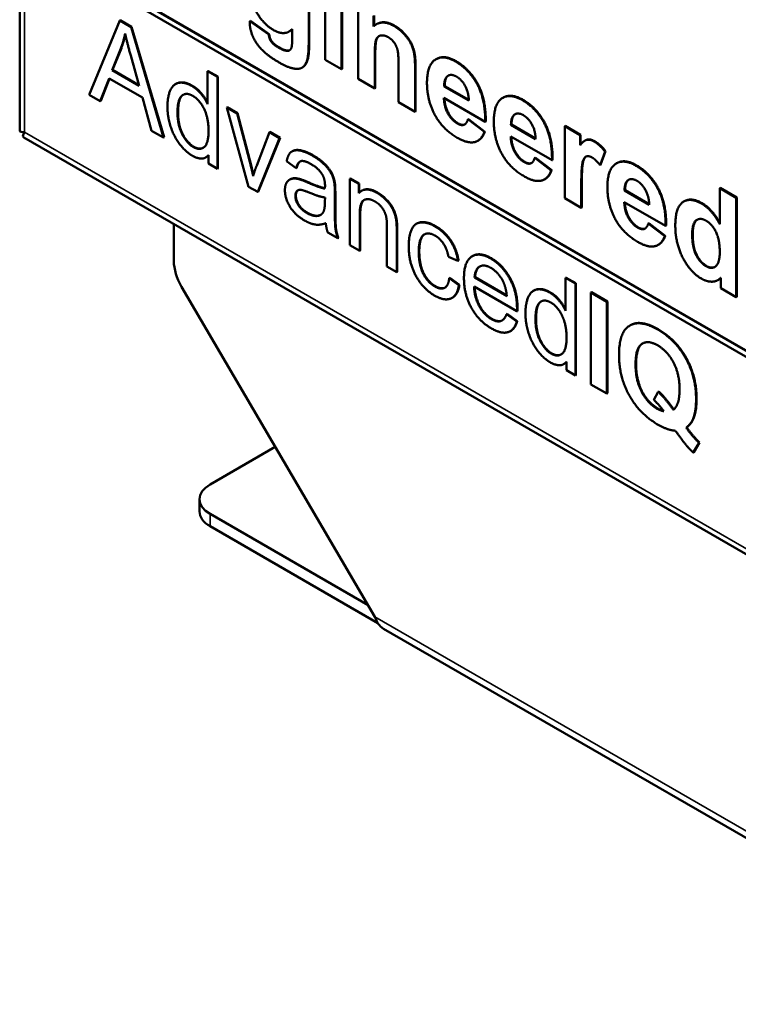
# Model space of a CAD drawing. Header units: inches. Extents: x 0 to 136, y 2 to 86.
# Tile 31 of 74: x 95.56 to 100.52, y 28.35 to 35.14. Entities that reach past the tile are written whole.
import ezdxf

# ---------------------------------------------------------------- set-up
doc = ezdxf.new("R2010")
doc.units = ezdxf.units.IN
doc.header["$LTSCALE"] = 4
doc.header["$MEASUREMENT"] = 0
doc.layers.add('Visible (ANSI)', color=7, linetype='Continuous', lineweight=50)
doc.layers.add('Visible Narrow (ANSI)', color=7, linetype='Continuous', lineweight=35)

msp = doc.modelspace()

# ---------------------------------------------------------------- linework, layer by layer
at = {"layer": 'Visible (ANSI)'}
for p, q in [((95.5628, 73.7713), (95.5628, 34.3755)), ((109.2379, 27.8483), (96.0426, 35.4666)), ((109.2414, 27.8504), (96.0461, 35.4687)), ((96.0426, 35.4258), (109.2379, 27.8075)), ((97.5556, 34.9766), (97.5556, 35.422)), ((97.5591, 35.424), (97.5591, 34.9786)), ((97.6682, 35.357), (97.6682, 34.8604)), ((97.7821, 34.7946), (97.7821, 35.2912)), ((97.7857, 35.2932), (97.7857, 34.7967)), ((97.897, 35.2249), (97.897, 34.7283)), ((96.2523, 35.1308), (96.0417, 34.6196)), ((96.2558, 35.1329), (96.2523, 35.1308)), ((96.3308, 35.0855), (96.2523, 35.1308)), ((96.2558, 35.1329), (96.3343, 35.0875)), ((97.154, 35.129), (97.1504, 35.127)), ((97.2802, 35.0338), (97.1504, 35.127)), ((97.154, 35.129), (97.2837, 35.0358)), ((98.0028, 35.0907), (98.0028, 35.1638)), ((98.0063, 35.1658), (98.0063, 35.0938)), ((98.0255, 35.1069), (98.0219, 35.1049)), ((96.3343, 35.0875), (96.3308, 35.0855)), ((96.5547, 34.3235), (96.3308, 35.0855)), ((96.3343, 35.0875), (96.5582, 34.3255)), ((97.425, 35.0574), (97.4214, 35.0553)), ((97.4421, 35.0714), (97.4416, 34.999)), ((97.2837, 35.0358), (97.2802, 35.0338)), ((96.1996, 34.7879), (96.2602, 34.9386)), ((96.2637, 34.9407), (96.2032, 34.79)), ((97.4171, 34.9238), (97.4136, 34.9218)), ((96.3283, 34.8892), (96.3859, 34.6804)), ((97.6682, 34.8604), (97.7821, 34.7946)), ((98.0109, 34.6625), (98.0109, 34.8876)), ((98.0145, 34.8896), (98.0145, 34.6646)), ((98.4364, 34.8656), (98.4328, 34.8636)), ((96.2032, 34.79), (96.1996, 34.7879)), ((96.3859, 34.6804), (96.1996, 34.7879)), ((96.2032, 34.79), (96.3846, 34.6852)), ((96.8623, 34.7827), (96.8587, 34.7807)), ((96.8587, 34.7807), (96.8587, 34.554)), ((96.926, 34.7419), (96.8587, 34.7807)), ((96.8623, 34.7827), (96.9295, 34.7439)), ((97.5131, 34.8077), (97.5096, 34.8056)), ((97.7857, 34.7967), (97.7821, 34.7946)), ((98.1751, 34.821), (98.1751, 34.5678)), ((98.289, 34.502), (98.289, 34.8106)), ((98.2926, 34.8126), (98.2926, 34.504)), ((96.1186, 34.5752), (96.1787, 34.732)), ((96.181, 34.7307), (96.1221, 34.5773)), ((96.1787, 34.732), (96.4085, 34.5993)), ((96.9295, 34.7439), (96.926, 34.7419)), ((96.926, 34.1091), (96.926, 34.7419)), ((96.9295, 34.7439), (96.9295, 34.1111)), ((97.897, 34.7283), (98.0109, 34.6625)), ((96.6409, 34.6948), (96.6374, 34.6928)), ((98.0145, 34.6646), (98.0109, 34.6625)), ((98.4933, 34.6789), (98.4898, 34.6769)), ((98.6598, 34.5787), (98.4898, 34.6769)), ((98.4933, 34.6789), (98.6597, 34.5829)), ((96.0417, 34.6196), (96.1186, 34.5752)), ((96.1221, 34.5773), (96.1186, 34.5752)), ((96.4085, 34.5993), (96.472, 34.3712)), ((98.1751, 34.5678), (98.289, 34.502)), ((98.488, 34.5975), (98.7729, 34.433)), ((98.8972, 34.5996), (98.8936, 34.5975)), ((96.9943, 34.5324), (96.9907, 34.5304)), ((97.0617, 34.4894), (96.9907, 34.5304)), ((96.9907, 34.5304), (97.1411, 33.9849)), ((96.9943, 34.5324), (97.0653, 34.4914)), ((98.2926, 34.504), (98.289, 34.502)), ((97.0653, 34.4914), (97.0617, 34.4894)), ((97.1469, 34.1653), (97.0617, 34.4894)), ((97.0653, 34.4914), (97.1505, 34.1673)), ((98.657, 34.4518), (98.6535, 34.4498)), ((98.767, 34.3623), (98.6535, 34.4498)), ((98.657, 34.4518), (98.7705, 34.3643)), ((98.7764, 34.4351), (98.7729, 34.433)), ((95.5958, 34.3613), (95.5957, 34.3613)), ((95.5958, 34.361), (95.596, 34.3611)), ((96.472, 34.3712), (96.5547, 34.3235)), ((97.2852, 34.3604), (97.1971, 34.1315)), ((97.2887, 34.3624), (97.2852, 34.3604)), ((97.3545, 34.3203), (97.2852, 34.3604)), ((97.2887, 34.3624), (97.3581, 34.3224)), ((98.7705, 34.3643), (98.767, 34.3623)), ((98.9541, 34.4129), (98.9506, 34.4109)), ((99.1206, 34.3127), (98.9506, 34.4109)), ((98.9541, 34.4129), (99.1205, 34.3169)), ((99.3249, 34.4045), (99.3214, 34.4025)), ((99.3214, 34.4025), (99.3214, 33.906)), ((99.4272, 34.3414), (99.3214, 34.4025)), ((99.3249, 34.4045), (99.4307, 34.3435)), ((95.5917, 34.3254), (112.7283, 24.4316)), ((96.5582, 34.3255), (96.5547, 34.3235)), ((97.2042, 33.9485), (97.3545, 34.3203)), ((97.3581, 34.3224), (97.2077, 33.9505)), ((97.3581, 34.3224), (97.3545, 34.3203)), ((98.7248, 34.3034), (98.7213, 34.3014)), ((98.9488, 34.3315), (99.2336, 34.167)), ((99.4307, 34.3435), (99.4272, 34.3414)), ((99.4272, 34.2709), (99.4272, 34.3414)), ((99.4307, 34.3435), (99.4307, 34.2753)), ((99.4646, 34.3052), (99.4611, 34.3032)), ((97.4444, 34.2306), (97.4409, 34.2285)), ((99.5646, 34.1336), (99.5994, 34.2279)), ((99.603, 34.2299), (99.5682, 34.1356)), ((99.603, 34.2299), (99.5994, 34.2279)), ((96.8486, 34.1886), (96.8451, 34.1866)), ((96.8638, 34.2029), (96.8638, 34.145)), ((97.4034, 34.1609), (97.4694, 34.1127)), ((99.1178, 34.1858), (99.1143, 34.1837)), ((99.2277, 34.0963), (99.1143, 34.1837)), ((99.1178, 34.1858), (99.2313, 34.0983)), ((99.2372, 34.1691), (99.2336, 34.167)), ((96.8638, 34.145), (96.926, 34.1091)), ((96.9295, 34.1111), (96.926, 34.1091)), ((97.4729, 34.1147), (97.4694, 34.1127)), ((99.2313, 34.0983), (99.2277, 34.0963)), ((99.5682, 34.1356), (99.5646, 34.1336)), ((99.6803, 34.1474), (99.6768, 34.1454)), ((97.428, 34.0358), (97.4245, 34.0338)), ((97.8438, 34.0419), (97.8403, 34.0399)), ((97.9009, 34.0049), (97.8403, 34.0399)), ((97.8403, 34.0399), (97.8403, 33.5812)), ((97.8438, 34.0419), (97.9044, 34.0069)), ((99.1856, 34.0374), (99.1821, 34.0354)), ((97.1411, 33.9849), (97.2042, 33.9485)), ((97.7361, 34.013), (97.7325, 34.0109)), ((97.9044, 34.0069), (97.9009, 34.0049)), ((97.9009, 33.9398), (97.9009, 34.0049)), ((97.9044, 34.0069), (97.9044, 33.9436)), ((97.9241, 33.9582), (97.9205, 33.9562)), ((99.4353, 33.8402), (99.4353, 33.9932)), ((99.4388, 33.9952), (99.4388, 33.8422)), ((99.7373, 33.9607), (99.7337, 33.9587)), ((99.9038, 33.8605), (99.7337, 33.9587)), ((99.7373, 33.9607), (99.9036, 33.8647)), ((100.3934, 33.9761), (100.3899, 33.9741)), ((100.3899, 33.9741), (100.3899, 33.7276)), ((100.5038, 33.9083), (100.3899, 33.9741)), ((100.3934, 33.9761), (100.5073, 33.9103)), ((97.2077, 33.9505), (97.2042, 33.9485)), ((97.6682, 33.9106), (97.6678, 33.8824)), ((97.7359, 33.8334), (97.7359, 33.9371)), ((97.7394, 33.9392), (97.7394, 33.8355)), ((99.3214, 33.906), (99.4353, 33.8402)), ((100.1453, 33.8845), (100.1418, 33.8824)), ((100.5073, 33.9103), (100.5038, 33.9083)), ((100.5038, 33.2233), (100.5038, 33.9083)), ((100.5073, 33.9103), (100.5073, 33.2253)), ((99.4388, 33.8422), (99.4353, 33.8402)), ((99.7319, 33.8793), (100.0168, 33.7149)), ((97.9076, 33.5424), (97.9076, 33.7927)), ((97.9111, 33.7947), (97.9111, 33.5444)), ((96.6259, 33.472), (96.6259, 33.7283)), ((98.0955, 33.7126), (98.0955, 33.4339)), ((98.3024, 33.7312), (98.2989, 33.7291)), ((99.901, 33.7336), (99.8974, 33.7316)), ((100.0109, 33.6441), (99.8974, 33.7316)), ((99.901, 33.7336), (100.0145, 33.6461)), ((100.0203, 33.7169), (100.0168, 33.7149)), ((97.687, 33.6697), (97.7572, 33.6292)), ((97.7607, 33.6312), (97.7572, 33.6292)), ((98.1628, 33.395), (98.1628, 33.6767)), ((98.1663, 33.6787), (98.1663, 33.3971)), ((100.0145, 33.6461), (100.0109, 33.6441)), ((97.8403, 33.5812), (97.9076, 33.5424)), ((97.9111, 33.5444), (97.9076, 33.5424)), ((99.9688, 33.5852), (99.9652, 33.5832)), ((98.5195, 33.5011), (98.5851, 33.4748)), ((98.5886, 33.4769), (98.5851, 33.4748)), ((98.6861, 33.5073), (98.6826, 33.5053)), ((98.0955, 33.4339), (98.1628, 33.395)), ((98.1663, 33.3971), (98.1628, 33.395)), ((98.5289, 33.3556), (98.5253, 33.3535)), ((98.5913, 33.3053), (98.5253, 33.3535)), ((98.5289, 33.3556), (98.5949, 33.3074)), ((98.703, 33.3602), (98.6995, 33.3581)), ((98.9213, 33.2301), (98.6995, 33.3581)), ((98.703, 33.3602), (98.9209, 33.2344)), ((99.3308, 33.3575), (99.3273, 33.3555)), ((99.3273, 33.3555), (99.3273, 33.1288)), ((99.3945, 33.3166), (99.3273, 33.3555)), ((99.3308, 33.3575), (99.3981, 33.3187)), ((100.3805, 33.3426), (100.377, 33.3406)), ((100.398, 33.3575), (100.398, 33.2844)), ((96.6791, 33.2955), (98.0117, 31.0196)), ((98.5949, 33.3074), (98.5913, 33.3053)), ((98.6957, 33.2966), (98.9919, 33.1257)), ((99.3981, 33.3187), (99.3945, 33.3166)), ((99.3945, 32.6839), (99.3945, 33.3166)), ((99.3981, 33.3187), (99.3981, 32.6859)), ((100.398, 33.2844), (100.5038, 33.2233)), ((98.5475, 33.2203), (98.544, 33.2183)), ((99.1095, 33.2696), (99.1059, 33.2676)), ((99.5054, 33.2567), (99.5019, 33.2547)), ((99.6126, 33.1908), (99.5019, 33.2547)), ((99.5019, 33.2547), (99.5019, 32.6219)), ((99.5054, 33.2567), (99.6161, 33.1928)), ((100.5073, 33.2253), (100.5038, 33.2233)), ((99.6161, 33.1928), (99.6126, 33.1908)), ((99.6126, 32.558), (99.6126, 33.1908)), ((99.6161, 33.1928), (99.6161, 32.56)), ((98.924, 33.1077), (98.9205, 33.1056)), ((98.9902, 33.0552), (98.9205, 33.1056)), ((98.924, 33.1077), (98.9937, 33.0573)), ((98.9954, 33.1277), (98.9919, 33.1257)), ((98.9937, 33.0573), (98.9902, 33.0552)), ((99.7742, 33.0297), (99.7707, 33.0277)), ((98.949, 32.9904), (98.9455, 32.9884)), ((99.3171, 32.7634), (99.3136, 32.7613)), ((99.3323, 32.7777), (99.3323, 32.7198)), ((99.3323, 32.7198), (99.3945, 32.6839)), ((99.3981, 32.6859), (99.3945, 32.6839)), ((99.5019, 32.6219), (99.6126, 32.558)), ((99.6161, 32.56), (99.6126, 32.558)), ((99.9659, 32.571), (99.935, 32.516)), ((99.9695, 32.573), (99.9659, 32.571)), ((100.1624, 32.3251), (100.1589, 32.3231)), ((96.8763, 31.9321), (97.3255, 32.1915)), ((100.2069, 32.1516), (100.2475, 32.2184)), ((100.251, 32.2205), (100.2105, 32.1537)), ((100.251, 32.2205), (100.2475, 32.2184)), ((100.2105, 32.1537), (100.2069, 32.1516)), ((96.803, 31.7451), (96.803, 31.83)), ((97.965, 31.0994), (96.8763, 31.728)), ((98.0326, 30.9755), (96.8763, 31.6431)), ((98.071, 30.9369), (102.2389, 28.5305))]:
    msp.add_line(p, q, dxfattribs=at)
for centre, major_axis, start_param, end_param in [((95.6762, 34.3755), (-0.1134, 0), 0, 0.110587), ((95.6762, 34.4076), (-0.1134, 0), 0.783722, 0.785398), ((95.6762, 34.4076), (-0.0567, -0.0982), 5.497787, 5.499463), ((95.6484, 34.4236), (-0.0567, -0.0982), 6.172599, 6.283185), ((96.8027, 33.37), (-0.125, 0.2165), 0.785398, 1.581407), ((97.053, 31.83), (-0.25, 0), 5.497787, 7.068583), ((97.053, 31.7451), (-0.25, 0), 0, 0.785398)]:
    msp.add_ellipse(centre, major_axis=major_axis, ratio=0.57735, start_param=start_param, end_param=end_param, dxfattribs=at)
for points, degree in [([(97.1757, 35.2293), (97.2264, 35.1155), (97.3132, 35.0654)], 2), ([(97.1504, 35.127), (97.15, 35.1178), (97.15, 35.111)], 2), ([(97.15, 35.111), (97.15, 35.0447), (97.2418, 34.9051), (97.3512, 34.8419)], 2), ([(98.1443, 35.093), (98.0589, 35.1424), (98.0028, 35.0907)], 2), ([(98.0255, 35.1069), (98.0764, 35.1363), (98.1479, 35.0951)], 2), ([(96.2602, 34.9386), (96.279, 34.9881), (96.2899, 35.0426)], 2), ([(96.2899, 35.0426), (96.3024, 34.9842), (96.3283, 34.8892)], 2), ([(97.3132, 35.0654), (97.391, 35.0205), (97.4421, 35.0714)], 2), ([(97.4421, 35.07), (97.4338, 35.0625), (97.425, 35.0574)], 2), ([(98.289, 34.8106), (98.289, 34.868), (98.2764, 34.9369), (98.2447, 35.0037), (98.1823, 35.0711), (98.1443, 35.093)], 2), ([(98.1479, 35.0951), (98.1858, 35.0731), (98.2482, 35.0058), (98.2799, 34.939), (98.2926, 34.87), (98.2926, 34.8126)], 2), ([(96.2914, 35.0352), (96.2809, 34.9858), (96.2637, 34.9407)], 2), ([(97.2951, 34.9886), (97.2834, 35.0053), (97.2802, 35.0338)], 2), ([(97.2837, 35.0358), (97.2869, 35.0074), (97.2987, 34.9906)], 2), ([(97.3467, 34.9447), (97.3114, 34.9651), (97.2951, 34.9886)], 2), ([(97.2987, 34.9906), (97.3149, 34.9671), (97.3502, 34.9468)], 2), ([(97.3512, 34.8419), (97.4091, 34.8085), (97.485, 34.7928), (97.5303, 34.8163), (97.5556, 34.8884), (97.5556, 34.9766)], 2), ([(97.4416, 34.999), (97.4416, 34.9552), (97.4362, 34.9416)], 2), ([(98.0109, 34.8876), (98.0109, 34.9706), (98.0281, 35.0223), (98.0751, 35.0327), (98.1045, 35.0158)], 2), ([(98.1045, 35.0158), (98.1276, 35.0024), (98.1606, 34.9573), (98.1751, 34.9014), (98.1751, 34.821)], 2), ([(97.4136, 34.9218), (97.3914, 34.9189), (97.3467, 34.9447)], 2), ([(97.3502, 34.9468), (97.395, 34.9209), (97.4171, 34.9238)], 2), ([(97.4362, 34.9416), (97.4285, 34.9231), (97.4136, 34.9218)], 2), ([(97.4171, 34.9238), (97.4212, 34.9242), (97.4247, 34.9258)], 2), ([(98.5685, 34.8481), (98.483, 34.8975), (98.3713, 34.8226), (98.3713, 34.6988)], 2), ([(98.4364, 34.8656), (98.4908, 34.897), (98.572, 34.8502)], 2), ([(98.7729, 34.433), (98.7751, 34.5826), (98.6643, 34.7928), (98.5685, 34.8481)], 2), ([(98.572, 34.8502), (98.6679, 34.7948), (98.7787, 34.5847), (98.7764, 34.4351)], 2), ([(96.7493, 34.6799), (96.7004, 34.7081), (96.6215, 34.6944), (96.5818, 34.6054), (96.5818, 34.5369)], 2), ([(98.3713, 34.6988), (98.3713, 34.596), (98.4138, 34.5035)], 2), ([(98.4898, 34.6769), (98.4898, 34.7307), (98.5138, 34.7482)], 2), ([(98.5173, 34.7502), (98.4933, 34.7327), (98.4933, 34.6789)], 2), ([(98.5138, 34.7482), (98.5382, 34.7654), (98.5753, 34.744)], 2), ([(98.5189, 34.7513), (98.5181, 34.7508), (98.5173, 34.7502)], 2), ([(98.5753, 34.744), (98.6101, 34.7239), (98.6585, 34.6364), (98.6598, 34.5787)], 2), ([(96.8587, 34.554), (96.8412, 34.5921), (96.7852, 34.6591), (96.7493, 34.6799)], 2), ([(96.6512, 34.4969), (96.6512, 34.5875), (96.7113, 34.6377), (96.7564, 34.6116)], 2), ([(96.7564, 34.6116), (96.8024, 34.5851), (96.865, 34.4607), (96.865, 34.3666)], 2), ([(98.5811, 34.4205), (98.5418, 34.4432), (98.4893, 34.5383), (98.488, 34.5975)], 2), ([(99.0292, 34.5821), (98.9438, 34.6315), (98.8321, 34.5565), (98.8321, 34.4328)], 2), ([(98.8972, 34.5996), (98.9516, 34.631), (99.0328, 34.5842)], 2), ([(99.2336, 34.167), (99.2359, 34.3166), (99.1251, 34.5268), (99.0292, 34.5821)], 2), ([(99.0328, 34.5842), (99.1286, 34.5288), (99.2394, 34.3187), (99.2372, 34.1691)], 2), ([(96.5818, 34.5369), (96.5818, 34.4665), (96.6257, 34.3326), (96.705, 34.2265), (96.7527, 34.199)], 2), ([(96.7593, 34.2588), (96.7155, 34.2842), (96.6512, 34.4086), (96.6512, 34.4969)], 2), ([(96.6547, 34.4989), (96.6547, 34.4106), (96.719, 34.2862), (96.7629, 34.2609)], 2), ([(98.4138, 34.5035), (98.4676, 34.3879), (98.5798, 34.3231)], 2), ([(98.6535, 34.4498), (98.644, 34.4176), (98.6078, 34.4051), (98.5811, 34.4205)], 2), ([(98.8321, 34.4328), (98.8321, 34.3299), (98.8746, 34.2375)], 2), ([(98.9506, 34.4109), (98.9506, 34.4646), (98.9745, 34.4821)], 2), ([(98.9781, 34.4842), (98.9541, 34.4667), (98.9541, 34.4129)], 2), ([(98.9745, 34.4821), (98.9989, 34.4994), (99.036, 34.478)], 2), ([(98.9797, 34.4853), (98.9789, 34.4847), (98.9781, 34.4842)], 2), ([(99.036, 34.478), (99.0708, 34.4579), (99.1192, 34.3704), (99.1206, 34.3127)], 2), ([(95.5634, 34.3682), (95.5663, 34.3643), (95.5777, 34.361), (95.5957, 34.3613)], 3), ([(95.5857, 34.3296), (95.5837, 34.334), (95.5866, 34.3456), (95.5958, 34.361)], 3), ([(96.865, 34.3666), (96.865, 34.2813), (96.8032, 34.2335), (96.7593, 34.2588)], 2), ([(98.5798, 34.3231), (98.6508, 34.2822), (98.7453, 34.3028), (98.767, 34.3623)], 2), ([(98.7705, 34.3643), (98.7546, 34.3206), (98.7248, 34.3034)], 2), ([(99.0419, 34.1545), (99.0026, 34.1772), (98.9501, 34.2722), (98.9488, 34.3315)], 2), ([(99.5248, 34.296), (99.4972, 34.3119), (99.4543, 34.3054), (99.4272, 34.2709)], 2), ([(99.5994, 34.2279), (99.5637, 34.2735), (99.5248, 34.296)], 2), ([(99.5284, 34.298), (99.5673, 34.2756), (99.603, 34.2299)], 2), ([(96.7629, 34.2609), (96.8009, 34.2389), (96.8291, 34.2539)], 2), ([(97.5822, 34.199), (97.5312, 34.2284), (97.4535, 34.241), (97.4122, 34.2046), (97.4034, 34.1609)], 2), ([(98.8746, 34.2375), (98.9284, 34.1219), (99.0405, 34.0571)], 2), ([(96.7527, 34.199), (96.8262, 34.1566), (96.8638, 34.2029)], 2), ([(96.8638, 34.2009), (96.8567, 34.1933), (96.8486, 34.1886)], 2), ([(97.1724, 34.0584), (97.1607, 34.1129), (97.1469, 34.1653)], 2), ([(97.1505, 34.1673), (97.1635, 34.1178), (97.1747, 34.0663)], 2), ([(97.4694, 34.1127), (97.4803, 34.1551), (97.5254, 34.1677), (97.5726, 34.1404)], 2), ([(97.4978, 34.1595), (97.4816, 34.1487), (97.4729, 34.1147)], 2), ([(97.7325, 34.0109), (97.7267, 34.0461), (97.6966, 34.1055), (97.6331, 34.1696), (97.5822, 34.199)], 2), ([(97.5857, 34.2011), (97.6367, 34.1716), (97.7002, 34.1075), (97.7302, 34.0482), (97.7361, 34.013)], 2), ([(99.1143, 34.1837), (99.1048, 34.1516), (99.0686, 34.1391), (99.0419, 34.1545)], 2), ([(99.4353, 33.9932), (99.4353, 34.12), (99.4543, 34.1884), (99.4873, 34.1997), (99.5113, 34.1858)], 2), ([(99.5113, 34.1858), (99.5357, 34.1717), (99.5646, 34.1336)], 2), ([(99.8124, 34.13), (99.727, 34.1793), (99.6153, 34.1044), (99.6153, 33.9806)], 2), ([(99.6803, 34.1474), (99.7348, 34.1789), (99.816, 34.132)], 2), ([(97.1971, 34.1315), (97.1812, 34.0895), (97.1724, 34.0584)], 2), ([(97.5726, 34.1404), (97.6235, 34.111), (97.649, 34.0698)], 2), ([(99.0405, 34.0571), (99.1115, 34.0161), (99.206, 34.0367), (99.2277, 34.0963)], 2), ([(99.2313, 34.0983), (99.2153, 34.0546), (99.1856, 34.0374)], 2), ([(100.0168, 33.7149), (100.0191, 33.8644), (99.9083, 34.0746), (99.8124, 34.13)], 2), ([(99.816, 34.132), (99.9118, 34.0766), (100.0226, 33.8665), (100.0203, 33.7169)], 2), ([(97.4882, 34.0367), (97.4611, 34.0442), (97.4184, 34.035), (97.3917, 33.995), (97.3917, 33.9613)], 2), ([(97.5479, 34.0143), (97.5078, 34.0317), (97.4882, 34.0367)], 2), ([(97.4917, 34.0388), (97.5114, 34.0337), (97.5515, 34.0163)], 2), ([(97.649, 34.0698), (97.6682, 34.0394), (97.6682, 33.9916)], 2), ([(99.7337, 33.9587), (99.7337, 34.0125), (99.7577, 34.03)], 2), ([(99.7612, 34.032), (99.7373, 34.0145), (99.7373, 33.9607)], 2), ([(99.7577, 34.03), (99.7821, 34.0472), (99.8192, 34.0258)], 2), ([(99.7629, 34.0331), (99.7621, 34.0326), (99.7612, 34.032)], 2), ([(99.8192, 34.0258), (99.854, 34.0057), (99.9024, 33.9182), (99.9038, 33.8605)], 2), ([(97.3917, 33.9613), (97.3917, 33.9039), (97.4619, 33.7896), (97.5275, 33.7517)], 2), ([(97.4636, 33.9217), (97.4636, 33.942), (97.4824, 33.9644), (97.5166, 33.962), (97.5584, 33.9446)], 2), ([(97.6678, 33.9716), (97.6294, 33.9784), (97.5479, 34.0143)], 2), ([(97.5515, 34.0163), (97.6293, 33.982), (97.6679, 33.9743)], 2), ([(97.6682, 33.9916), (97.6682, 33.9873), (97.6678, 33.9716)], 2), ([(97.7359, 33.9371), (97.7359, 33.9887), (97.7325, 34.0109)], 2), ([(97.7361, 34.013), (97.7394, 33.9908), (97.7394, 33.9392)], 2), ([(98.027, 33.9422), (97.9447, 33.9897), (97.9009, 33.9398)], 2), ([(97.9241, 33.9582), (97.9652, 33.982), (98.0306, 33.9442)], 2), ([(99.6153, 33.9806), (99.6153, 33.8778), (99.6578, 33.7853)], 2), ([(97.5433, 33.8033), (97.5041, 33.826), (97.4636, 33.8908), (97.4636, 33.9217)], 2), ([(97.4671, 33.9237), (97.4671, 33.8929), (97.5076, 33.828), (97.5469, 33.8053)], 2), ([(97.5584, 33.9446), (97.6315, 33.9145), (97.6682, 33.9106)], 2), ([(97.9076, 33.7927), (97.9076, 33.8805), (97.9698, 33.9077), (98.0128, 33.8829)], 2), ([(97.9376, 33.8936), (97.9111, 33.8758), (97.9111, 33.7947)], 2), ([(98.0128, 33.8829), (98.04, 33.8672), (98.0796, 33.8163), (98.0955, 33.7599), (98.0955, 33.7126)], 2), ([(98.159, 33.7546), (98.1532, 33.7912), (98.1231, 33.8568), (98.0629, 33.9215), (98.027, 33.9422)], 2), ([(98.0306, 33.9442), (98.0665, 33.9235), (98.1266, 33.8589), (98.1567, 33.7933), (98.1625, 33.7566)], 2), ([(100.2651, 33.8686), (100.1864, 33.914), (100.0837, 33.8423), (100.0837, 33.7159)], 2), ([(100.1453, 33.8845), (100.195, 33.9132), (100.2686, 33.8707)], 2), ([(97.6678, 33.8824), (97.6678, 33.8313), (97.6569, 33.811)], 2), ([(97.7572, 33.6292), (97.7447, 33.6629), (97.7359, 33.7254), (97.7359, 33.8334)], 2), ([(97.7394, 33.8355), (97.7394, 33.7274), (97.7482, 33.665), (97.7607, 33.6312)], 2), ([(99.8251, 33.7023), (99.7857, 33.725), (99.7333, 33.8201), (99.7319, 33.8793)], 2), ([(100.3899, 33.7276), (100.3374, 33.8269), (100.2651, 33.8686)], 2), ([(100.2686, 33.8707), (100.3385, 33.8303), (100.3899, 33.7363)], 2), ([(97.5275, 33.7517), (97.5671, 33.7288), (97.6361, 33.7189), (97.6737, 33.7338)], 2), ([(97.6569, 33.811), (97.6427, 33.785), (97.5822, 33.7809), (97.5433, 33.8033)], 2), ([(98.1628, 33.6767), (98.1628, 33.7307), (98.159, 33.7546)], 2), ([(98.1625, 33.7566), (98.1663, 33.7328), (98.1663, 33.6787)], 2), ([(99.6578, 33.7853), (99.7116, 33.6697), (99.8237, 33.6049)], 2), ([(100.2004, 33.6574), (100.2004, 33.7316), (100.2551, 33.7741), (100.2953, 33.7509)], 2), ([(100.2953, 33.7509), (100.337, 33.7269), (100.3903, 33.6209), (100.3903, 33.5352)], 2), ([(97.6737, 33.7338), (97.6766, 33.6998), (97.687, 33.6697)], 2), ([(98.4263, 33.7117), (98.3754, 33.7411), (98.2881, 33.736), (98.2455, 33.6492), (98.2455, 33.5749)], 2), ([(98.5851, 33.4748), (98.5734, 33.5511), (98.4911, 33.6743), (98.4263, 33.7117)], 2), ([(98.4299, 33.7137), (98.4946, 33.6763), (98.5769, 33.5531), (98.5886, 33.4769)], 2), ([(99.8974, 33.7316), (99.8879, 33.6995), (99.8518, 33.6869), (99.8251, 33.7023)], 2), ([(100.0837, 33.7159), (100.0837, 33.5927), (100.1895, 33.3937), (100.2637, 33.3509)], 2), ([(98.3148, 33.5368), (98.3148, 33.628), (98.3783, 33.6757), (98.4293, 33.6463)], 2), ([(98.4293, 33.6463), (98.4627, 33.627), (98.5103, 33.5527), (98.5195, 33.5011)], 2), ([(99.8237, 33.6049), (99.8947, 33.564), (99.9892, 33.5846), (100.0109, 33.6441)], 2), ([(100.0145, 33.6461), (99.9985, 33.6024), (99.9688, 33.5852)], 2), ([(100.2194, 33.5316), (100.2004, 33.5781), (100.2004, 33.6574)], 2), ([(100.2039, 33.6595), (100.2039, 33.5801), (100.2229, 33.5336)], 2), ([(98.2455, 33.5749), (98.2455, 33.4601), (98.3445, 33.28), (98.4259, 33.233)], 2), ([(98.4255, 33.2969), (98.3762, 33.3253), (98.3148, 33.4447), (98.3148, 33.5368)], 2), ([(98.3183, 33.5389), (98.3183, 33.4467), (98.3797, 33.3274), (98.429, 33.2989)], 2), ([(98.8119, 33.4891), (98.7296, 33.5366), (98.6264, 33.4683), (98.6264, 33.3526)], 2), ([(98.6861, 33.5073), (98.7367, 33.5365), (98.8154, 33.4911)], 2), ([(98.9923, 33.1462), (98.9923, 33.2595), (98.8912, 33.4433), (98.8119, 33.4891)], 2), ([(98.8154, 33.4911), (98.8948, 33.4453), (98.9958, 33.2615), (98.9958, 33.1482)], 2), ([(100.2963, 33.436), (100.247, 33.4645), (100.2194, 33.5316)], 2), ([(100.2229, 33.5336), (100.2505, 33.4665), (100.2998, 33.4381)], 2), ([(100.3903, 33.5352), (100.3903, 33.459), (100.3351, 33.4136), (100.2963, 33.436)], 2), ([(98.6995, 33.3581), (98.7028, 33.4165), (98.7659, 33.4519), (98.8123, 33.4252)], 2), ([(98.7356, 33.4349), (98.7063, 33.4164), (98.703, 33.3602)], 2), ([(98.8123, 33.4252), (98.8637, 33.3955), (98.8958, 33.3321)], 2), ([(100.2998, 33.4381), (100.3324, 33.4193), (100.357, 33.4322)], 2), ([(98.5253, 33.3535), (98.5182, 33.2993), (98.4652, 33.274), (98.4255, 33.2969)], 2), ([(98.6264, 33.3526), (98.6264, 33.2412), (98.7283, 33.0584), (98.8156, 33.008)], 2), ([(100.2637, 33.3509), (100.2999, 33.33), (100.3718, 33.3298), (100.398, 33.3575)], 2), ([(100.398, 33.3559), (100.3897, 33.348), (100.3805, 33.3426)], 2), ([(98.4259, 33.233), (98.4911, 33.1953), (98.5805, 33.233), (98.5913, 33.3053)], 2), ([(98.5949, 33.3074), (98.585, 33.2419), (98.5475, 33.2203)], 2), ([(98.8156, 33.0716), (98.7659, 33.1003), (98.6995, 33.2187), (98.6957, 33.2966)], 2), ([(98.8958, 33.3321), (98.9167, 33.2906), (98.9213, 33.2301)], 2), ([(99.2179, 33.2547), (99.169, 33.2829), (99.09, 33.2691), (99.0504, 33.1802), (99.0504, 33.1117)], 2), ([(99.3273, 33.1288), (99.3097, 33.1669), (99.2538, 33.2339), (99.2179, 33.2547)], 2), ([(98.9919, 33.1257), (98.9923, 33.1394), (98.9923, 33.1462)], 2), ([(98.9958, 33.1482), (98.9958, 33.1414), (98.9954, 33.1277)], 2), ([(99.1197, 33.0716), (99.1197, 33.1623), (99.1798, 33.2125), (99.225, 33.1864)], 2), ([(99.225, 33.1864), (99.2709, 33.1599), (99.3336, 33.0355), (99.3336, 32.9414)], 2), ([(98.9205, 33.1056), (98.905, 33.0654), (98.8528, 33.0502), (98.8156, 33.0716)], 2), ([(99.0504, 33.1117), (99.0504, 33.0413), (99.0942, 32.9074), (99.1736, 32.8013), (99.2212, 32.7738)], 2), ([(99.2279, 32.8336), (99.184, 32.8589), (99.1197, 32.9834), (99.1197, 33.0716)], 2), ([(99.1232, 33.0737), (99.1232, 32.9854), (99.1876, 32.861), (99.2314, 32.8357)], 2), ([(98.8156, 33.008), (98.8845, 32.9682), (98.9735, 32.9945), (98.9902, 33.0552)], 2), ([(98.9937, 33.0573), (98.9803, 33.0085), (98.949, 32.9904)], 2), ([(99.9622, 32.9995), (99.8394, 33.0704), (99.6957, 32.9812), (99.6957, 32.8264)], 2), ([(99.7742, 33.0297), (99.8456, 33.0709), (99.9657, 33.0016)], 2), ([(99.9657, 33.0016), (100.0877, 32.9312), (100.2305, 32.6765), (100.2305, 32.5217)], 2), ([(99.3336, 32.9414), (99.3336, 32.856), (99.2717, 32.8083), (99.2279, 32.8336)], 2), ([(100.227, 32.5196), (100.227, 32.6745), (100.0841, 32.9291), (99.9622, 32.9995)], 2), ([(99.8097, 32.7606), (99.8097, 32.87), (99.8937, 32.9301), (99.9613, 32.891)], 2), ([(99.9613, 32.891), (100.029, 32.8519), (100.113, 32.695), (100.113, 32.5855)], 2), ([(99.2314, 32.8357), (99.2694, 32.8137), (99.2977, 32.8287)], 2), ([(99.6957, 32.8264), (99.6957, 32.6711), (99.839, 32.4167), (99.9651, 32.3438)], 2), ([(99.2212, 32.7738), (99.2947, 32.7314), (99.3323, 32.7777)], 2), ([(99.3323, 32.7756), (99.3253, 32.7681), (99.3171, 32.7634)], 2), ([(99.958, 32.454), (99.8937, 32.4912), (99.8097, 32.6496), (99.8097, 32.7606)], 2), ([(99.8133, 32.7626), (99.8133, 32.6517), (99.8972, 32.4932), (99.9615, 32.4561)], 2), ([(100.0704, 32.4461), (100.0206, 32.5177), (99.9659, 32.571)], 2), ([(99.9695, 32.573), (100.024, 32.52), (100.0735, 32.4487)], 2), ([(100.113, 32.5855), (100.113, 32.5324), (100.0917, 32.4627), (100.0704, 32.4461)], 2), ([(99.935, 32.516), (99.9697, 32.482), (100.0035, 32.4369)], 2), ([(100.2069, 32.387), (100.227, 32.4376), (100.227, 32.5196)], 2), ([(100.2305, 32.5217), (100.2305, 32.4397), (100.2105, 32.389)], 2), ([(100.0035, 32.4369), (99.9822, 32.4401), (99.958, 32.454)], 2), ([(99.9615, 32.4561), (99.9824, 32.444), (100.0012, 32.44)], 2), ([(100.2105, 32.389), (100.1954, 32.3505), (100.1624, 32.3251)], 2), ([(99.9651, 32.3438), (100.0307, 32.306), (100.0841, 32.3021)], 2), ([(100.1589, 32.3231), (100.1919, 32.3484), (100.2069, 32.387)], 2), ([(100.2475, 32.2184), (100.1998, 32.2657), (100.1589, 32.3231)], 2), ([(100.1624, 32.3251), (100.2034, 32.2677), (100.251, 32.2205)], 2), ([(100.0841, 32.3021), (100.1526, 32.2095), (100.1581, 32.2035)], 2), ([(100.1581, 32.2035), (100.1819, 32.1748), (100.2069, 32.1516)], 2), ([(98.0117, 31.0196), (98.0212, 30.9895), (98.0376, 30.9635), (98.0597, 30.9454)], 3), ([(98.0597, 30.9454), (98.0632, 30.9421), (98.0669, 30.9392), (98.071, 30.9369)], 3)]:
    msp.add_open_spline(points, degree=degree, dxfattribs=at)
for points, knots in [([(97.5591, 34.9786), (97.5591, 34.8904), (97.5343, 34.8199), (97.5131, 34.8077)], [0, 0, 0, 1, 1.956522, 1.956522, 1.956522]), ([(98.0412, 35.0238), (98.0288, 35.0157), (98.0145, 34.9726), (98.0145, 34.8896)], [1.33163, 1.33163, 1.33163, 2, 3, 3, 3]), ([(96.6409, 34.6948), (96.6517, 34.701), (96.704, 34.7101), (96.7528, 34.6819)], [1.674877, 1.674877, 1.674877, 2, 3, 3, 3]), ([(96.7528, 34.6819), (96.7888, 34.6612), (96.842, 34.5974), (96.8587, 34.5635)], [0, 0, 0, 1, 1.902085, 1.902085, 1.902085]), ([(96.691, 34.6192), (96.6878, 34.6172), (96.6547, 34.5896), (96.6547, 34.4989)], [0.898577, 0.898577, 0.898577, 1, 2, 2, 2]), ([(98.4916, 34.5954), (98.4938, 34.5386), (98.5453, 34.4453), (98.5847, 34.4226)], [0.035182, 0.035182, 0.035182, 1, 2, 2, 2]), ([(98.5847, 34.4226), (98.6113, 34.4072), (98.6309, 34.4139), (98.6324, 34.4146)], [0, 0, 0, 1, 1.083361, 1.083361, 1.083361]), ([(98.9524, 34.3294), (98.9546, 34.2726), (99.0061, 34.1792), (99.0454, 34.1565)], [0.035182, 0.035182, 0.035182, 1, 2, 2, 2]), ([(99.4646, 34.3052), (99.4723, 34.3096), (99.5008, 34.314), (99.5284, 34.298)], [0.672897, 0.672897, 0.672897, 1, 2, 2, 2]), ([(97.4444, 34.2306), (97.464, 34.2419), (97.5348, 34.2305), (97.5857, 34.2011)], [1.17931, 1.17931, 1.17931, 2, 3, 3, 3]), ([(99.0454, 34.1565), (99.0721, 34.1411), (99.0917, 34.1479), (99.0932, 34.1486)], [0, 0, 0, 1, 1.083361, 1.083361, 1.083361]), ([(99.4687, 34.1932), (99.4562, 34.1844), (99.4388, 34.1221), (99.4388, 33.9952)], [1.176429, 1.176429, 1.176429, 2, 3, 3, 3]), ([(97.428, 34.0358), (97.4351, 34.0399), (97.4646, 34.0462), (97.4917, 34.0388)], [1.614458, 1.614458, 1.614458, 2, 3, 3, 3]), ([(97.4821, 33.9604), (97.479, 33.9582), (97.4671, 33.944), (97.4671, 33.9237)], [1.73051, 1.73051, 1.73051, 2, 3, 3, 3]), ([(99.7356, 33.8772), (99.7377, 33.8204), (99.7893, 33.7271), (99.8286, 33.7044)], [0.035182, 0.035182, 0.035182, 1, 2, 2, 2]), ([(97.5469, 33.8053), (97.5857, 33.7829), (97.6289, 33.7858), (97.6388, 33.791)], [0, 0, 0, 1, 1.425043, 1.425043, 1.425043]), ([(100.2354, 33.7578), (100.2333, 33.7565), (100.2039, 33.7336), (100.2039, 33.6595)], [0.925252, 0.925252, 0.925252, 1, 2, 2, 2]), ([(98.3024, 33.7312), (98.3169, 33.7395), (98.3789, 33.7431), (98.4299, 33.7137)], [1.578475, 1.578475, 1.578475, 2, 3, 3, 3]), ([(99.8286, 33.7044), (99.8553, 33.689), (99.8749, 33.6957), (99.8763, 33.6965)], [0, 0, 0, 1, 1.083361, 1.083361, 1.083361]), ([(98.3539, 33.6566), (98.352, 33.6553), (98.3183, 33.63), (98.3183, 33.5389)], [0.940322, 0.940322, 0.940322, 1, 2, 2, 2]), ([(98.429, 33.2989), (98.4687, 33.276), (98.4956, 33.2889), (98.4961, 33.2891)], [0, 0, 0, 1, 1.015631, 1.015631, 1.015631]), ([(98.6995, 33.2945), (98.7039, 33.2192), (98.7694, 33.1024), (98.8192, 33.0737)], [0.027131, 0.027131, 0.027131, 1, 2, 2, 2]), ([(99.1095, 33.2696), (99.1202, 33.2758), (99.1725, 33.2849), (99.2214, 33.2567)], [1.674877, 1.674877, 1.674877, 2, 3, 3, 3]), ([(99.2214, 33.2567), (99.2573, 33.236), (99.3105, 33.1722), (99.3273, 33.1383)], [0, 0, 0, 1, 1.902085, 1.902085, 1.902085]), ([(99.1596, 33.194), (99.1564, 33.192), (99.1232, 33.1644), (99.1232, 33.0737)], [0.898577, 0.898577, 0.898577, 1, 2, 2, 2]), ([(98.8192, 33.0737), (98.8563, 33.0522), (98.8865, 33.061), (98.8903, 33.063)], [0, 0, 0, 1, 1.155802, 1.155802, 1.155802]), ([(99.8594, 32.9049), (99.8573, 32.9036), (99.8133, 32.8721), (99.8133, 32.7626)], [0.951238, 0.951238, 0.951238, 1, 2, 2, 2])]:
    msp.add_open_spline(points, degree=2, knots=knots, dxfattribs=at)
at = {"layer": 'Visible Narrow (ANSI)'}
for p, q in [((95.596, 73.6929), (95.596, 34.3613)), ((98.1479, 35.0951), (98.1443, 35.093)), ((97.2987, 34.9906), (97.2951, 34.9886)), ((97.5591, 34.9786), (97.5556, 34.9766)), ((96.2637, 34.9407), (96.2602, 34.9386)), ((97.3502, 34.9468), (97.3467, 34.9447)), ((98.0145, 34.8896), (98.0109, 34.8876)), ((98.572, 34.8502), (98.5685, 34.8481)), ((98.2926, 34.8126), (98.289, 34.8106)), ((98.5173, 34.7502), (98.5138, 34.7482)), ((96.7528, 34.6819), (96.7493, 34.6799)), ((99.0328, 34.5842), (99.0292, 34.5821)), ((96.6547, 34.4989), (96.6512, 34.4969)), ((98.9781, 34.4842), (98.9745, 34.4821)), ((95.596, 34.3613), (112.677, 24.4995)), ((98.5847, 34.4226), (98.5811, 34.4205)), ((99.5284, 34.298), (99.5248, 34.296)), ((96.7629, 34.2609), (96.7593, 34.2588)), ((97.1505, 34.1673), (97.1469, 34.1653)), ((97.5857, 34.2011), (97.5822, 34.199)), ((99.0454, 34.1565), (99.0419, 34.1545)), ((99.816, 34.132), (99.8124, 34.13)), ((97.4917, 34.0388), (97.4882, 34.0367)), ((99.7612, 34.032), (99.7577, 34.03)), ((97.5515, 34.0163), (97.5479, 34.0143)), ((99.4388, 33.9952), (99.4353, 33.9932)), ((97.4671, 33.9237), (97.4636, 33.9217)), ((97.7394, 33.9392), (97.7359, 33.9371)), ((98.0306, 33.9442), (98.027, 33.9422)), ((97.7394, 33.8355), (97.7359, 33.8334)), ((100.2686, 33.8707), (100.2651, 33.8686)), ((97.5469, 33.8053), (97.5433, 33.8033)), ((97.9111, 33.7947), (97.9076, 33.7927)), ((98.1625, 33.7566), (98.159, 33.7546)), ((98.4299, 33.7137), (98.4263, 33.7117)), ((99.8286, 33.7044), (99.8251, 33.7023)), ((98.1663, 33.6787), (98.1628, 33.6767)), ((100.2039, 33.6595), (100.2004, 33.6574)), ((98.3183, 33.5389), (98.3148, 33.5368)), ((98.8154, 33.4911), (98.8119, 33.4891)), ((100.2229, 33.5336), (100.2194, 33.5316)), ((100.2998, 33.4381), (100.2963, 33.436)), ((98.429, 33.2989), (98.4255, 33.2969)), ((99.2214, 33.2567), (99.2179, 33.2547)), ((98.9958, 33.1482), (98.9923, 33.1462)), ((98.8192, 33.0737), (98.8156, 33.0716)), ((99.1232, 33.0737), (99.1197, 33.0716)), ((99.9657, 33.0016), (99.9622, 32.9995)), ((99.2314, 32.8357), (99.2279, 32.8336)), ((99.8133, 32.7626), (99.8097, 32.7606)), ((100.2305, 32.5217), (100.227, 32.5196)), ((99.9615, 32.4561), (99.958, 32.454)), ((100.2105, 32.389), (100.2069, 32.387)), ((96.8763, 31.728), (96.8763, 31.6431)), ((98.0117, 31.0196), (102.1814, 28.6122))]:
    msp.add_line(p, q, dxfattribs=at)

doc.saveas('drawing.dxf')
